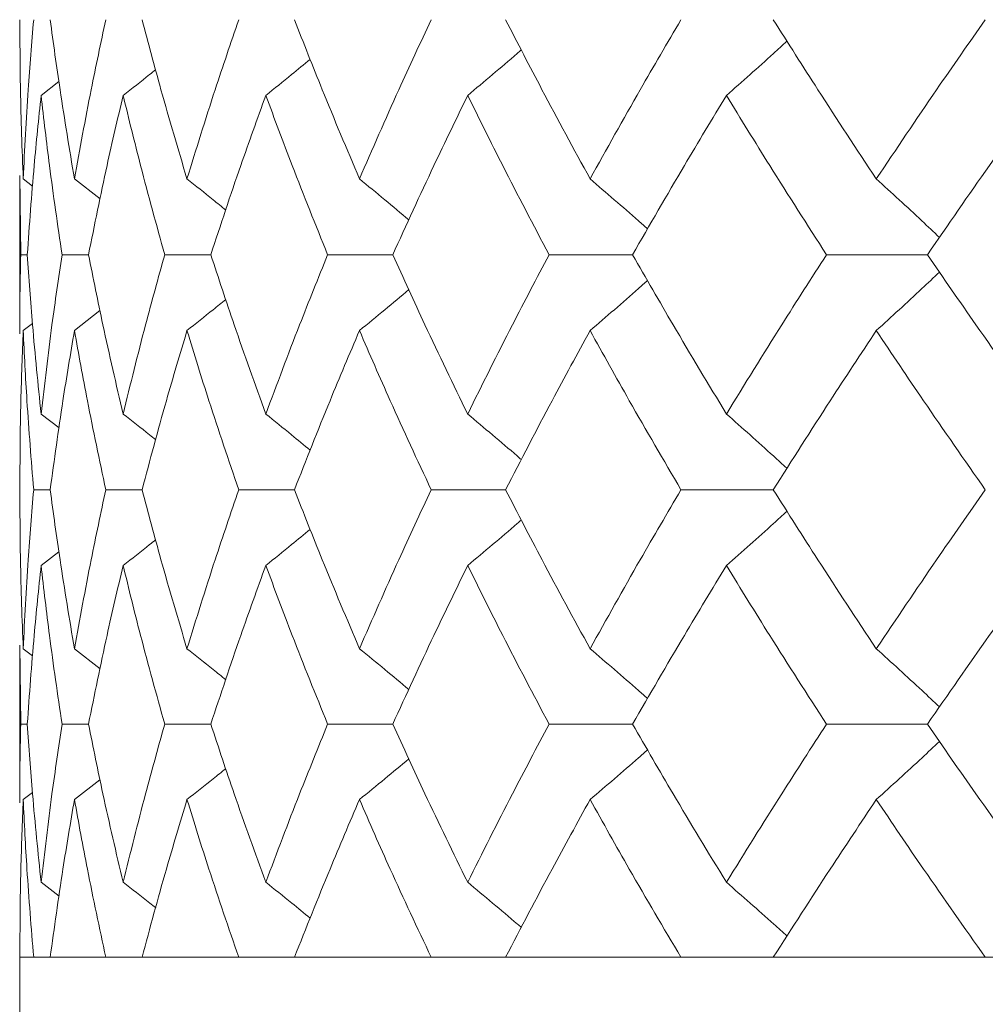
# Model space of a CAD drawing. Header units: inches. Extents: x -4.1 to 22.6, y -10.2 to 17.8.
# Tile 107 of 142: x 18.498 to 18.749, y -0.399 to -0.143. Entities that reach past the tile are written whole.
import ezdxf

# ---------------------------------------------------------------- set-up
doc = ezdxf.new("R2010")
doc.units = ezdxf.units.IN
doc.header["$MEASUREMENT"] = 0

msp = doc.modelspace()

# ---------------------------------------------------------------- linework, layer by layer
at = {"color": 7, "linetype": 'Continuous', "lineweight": 15}
for p, q in [((18.5037, -0.163), (18.50832, -0.15941)), ((18.49816, -0.18382), (18.49816, -0.22502)), ((18.49839, -0.20442), (18.49819, -0.18382)), ((18.49904, -0.1847), (18.50148, -0.18659)), ((18.51237, -0.1847), (18.51904, -0.18991)), ((18.5001, -0.20442), (18.49839, -0.20442)), ((18.51602, -0.20442), (18.50914, -0.20442)), ((18.54783, -0.20442), (18.53585, -0.20442)), ((18.59517, -0.20442), (18.57823, -0.20442)), ((18.65754, -0.20442), (18.63582, -0.20442)), ((18.73424, -0.20442), (18.70798, -0.20442)), ((18.51237, -0.22414), (18.519, -0.21896)), ((18.49904, -0.22414), (18.50143, -0.22229)), ((18.5037, -0.24584), (18.50836, -0.24946)), ((18.50606, -0.26554), (18.50176, -0.26554)), ((18.52996, -0.26554), (18.52051, -0.26554)), ((18.56959, -0.26554), (18.55511, -0.26554)), ((18.62452, -0.26554), (18.60516, -0.26554)), ((18.69415, -0.26554), (18.67012, -0.26554)), ((18.5037, -0.28523), (18.50832, -0.28165)), ((18.49816, -0.30599), (18.49816, -0.34696)), ((18.49839, -0.3265), (18.49819, -0.30599)), ((18.49904, -0.30687), (18.50148, -0.30875)), ((18.51237, -0.30687), (18.51904, -0.31206)), ((18.5001, -0.3265), (18.49839, -0.3265)), ((18.51602, -0.3265), (18.50914, -0.3265)), ((18.54783, -0.3265), (18.53585, -0.3265)), ((18.59517, -0.3265), (18.57823, -0.3265)), ((18.65754, -0.3265), (18.63582, -0.3265)), ((18.73424, -0.3265), (18.70798, -0.3265)), ((18.51237, -0.3461), (18.519, -0.34095)), ((18.49904, -0.3461), (18.50143, -0.34425)), ((18.5037, -0.36761), (18.50836, -0.3712)), ((18.49816, -0.38712), (18.49816, -0.56712)), ((18.49816, -0.38712), (21.43416, -0.38712)), ((18.50176, -0.38712), (18.49817, -0.38712)), ((18.52051, -0.38712), (18.50606, -0.38712)), ((18.55511, -0.38712), (18.52996, -0.38712)), ((18.60516, -0.38712), (18.56959, -0.38712)), ((18.67012, -0.38712), (18.62452, -0.38712)), ((18.74929, -0.38712), (18.69415, -0.38712))]:
    msp.add_line(p, q, dxfattribs=at)
for points, knots in [([(18.49904, -0.1847), (18.49875, -0.17696), (18.49824, -0.16316), (18.49819, -0.14936), (18.49817, -0.1433)], [0, 0, 0, 0, 0.560136, 1, 1, 1, 1]), ([(18.49904, -0.1847), (18.49942, -0.17696), (18.50011, -0.16316), (18.50125, -0.14936), (18.50176, -0.1433)], [0, 0, 0, 0, 0.5601361, 1, 1, 1, 1]), ([(18.51237, -0.1847), (18.51107, -0.17696), (18.50875, -0.16316), (18.50688, -0.14936), (18.50606, -0.1433)], [0, 0, 0, 0, 0.560136, 1, 1, 1, 1]), ([(18.51237, -0.1847), (18.51377, -0.17696), (18.51626, -0.16316), (18.51922, -0.14936), (18.52051, -0.1433)], [0, 0, 0, 0, 0.560136, 1, 1, 1, 1]), ([(18.54164, -0.1847), (18.53933, -0.17696), (18.53523, -0.16316), (18.53157, -0.14936), (18.52996, -0.1433)], [0, 0, 0, 0, 0.5601361, 1, 1, 1, 1]), ([(18.54164, -0.1847), (18.54403, -0.17696), (18.54831, -0.16316), (18.55303, -0.14936), (18.55511, -0.1433)], [0, 0, 0, 0, 0.560136, 1, 1, 1, 1]), ([(18.5865, -0.1847), (18.58323, -0.17696), (18.57738, -0.16316), (18.57197, -0.14936), (18.56959, -0.1433)], [0, 0, 0, 0, 0.560136, 1, 1, 1, 1]), ([(18.5865, -0.1847), (18.58987, -0.17696), (18.59588, -0.16316), (18.60233, -0.14936), (18.60516, -0.1433)], [0, 0, 0, 0, 0.560136, 1, 1, 1, 1]), ([(18.64649, -0.1847), (18.64228, -0.17696), (18.63475, -0.16316), (18.62764, -0.14936), (18.62452, -0.1433)], [0, 0, 0, 0, 0.5601361, 1, 1, 1, 1]), ([(18.64649, -0.1847), (18.65079, -0.17696), (18.65847, -0.16316), (18.66656, -0.14936), (18.67012, -0.1433)], [0, 0, 0, 0, 0.560136, 1, 1, 1, 1]), ([(18.72093, -0.1847), (18.71583, -0.17696), (18.70671, -0.16316), (18.69798, -0.14936), (18.69415, -0.1433)], [0, 0, 0, 0, 0.560136, 1, 1, 1, 1]), ([(18.72093, -0.1847), (18.72612, -0.17696), (18.73539, -0.16316), (18.74504, -0.14936), (18.74929, -0.1433)], [0, 0, 0, 0, 0.5601361, 1, 1, 1, 1]), ([(18.68195, -0.163), (18.684, -0.16119), (18.6881, -0.15758), (18.69335, -0.15288), (18.69654, -0.14996), (18.6977, -0.14889)], [0, 0, 0, 0, 0.387866, 0.775733, 1, 1, 1, 1]), ([(18.56215, -0.163), (18.56439, -0.16119), (18.56825, -0.15808), (18.57207, -0.15493), (18.57368, -0.15361)], [0, 0, 0, 0, 0.580604, 1, 1, 1, 1]), ([(18.61465, -0.163), (18.6168, -0.16119), (18.62111, -0.15757), (18.62576, -0.15363), (18.62825, -0.15147), (18.6286, -0.15116)], [0, 0, 0, 0, 0.461333, 0.922665, 1, 1, 1, 1]), ([(18.52503, -0.163), (18.52733, -0.1612), (18.53015, -0.15898), (18.53296, -0.15674), (18.53347, -0.15632)], [0, 0, 0, 0, 0.814996, 1, 1, 1, 1]), ([(18.5001, -0.20442), (18.50065, -0.19669), (18.50163, -0.18288), (18.50307, -0.16907), (18.5037, -0.163)], [0, 0, 0, 0, 0.560071, 1, 1, 1, 1]), ([(18.50914, -0.20442), (18.508, -0.19669), (18.50597, -0.18288), (18.50439, -0.16907), (18.5037, -0.163)], [0, 0, 0, 0, 0.560071, 1, 1, 1, 1]), ([(18.51602, -0.20442), (18.51758, -0.19669), (18.52036, -0.18288), (18.5236, -0.16907), (18.52503, -0.163)], [0, 0, 0, 0, 0.5600706, 1, 1, 1, 1]), ([(18.53585, -0.20442), (18.53371, -0.19669), (18.52989, -0.18288), (18.52651, -0.16907), (18.52503, -0.163)], [0, 0, 0, 0, 0.560071, 1, 1, 1, 1]), ([(18.54783, -0.20442), (18.55038, -0.19669), (18.55494, -0.18288), (18.55994, -0.16907), (18.56215, -0.163)], [0, 0, 0, 0, 0.560071, 1, 1, 1, 1]), ([(18.57823, -0.20442), (18.57511, -0.19669), (18.56954, -0.18288), (18.5644, -0.16907), (18.56215, -0.163)], [0, 0, 0, 0, 0.560071, 1, 1, 1, 1]), ([(18.59517, -0.20442), (18.59869, -0.19669), (18.60498, -0.18288), (18.61169, -0.16907), (18.61465, -0.163)], [0, 0, 0, 0, 0.560071, 1, 1, 1, 1]), ([(18.63582, -0.20442), (18.63175, -0.19669), (18.62449, -0.18288), (18.61765, -0.16907), (18.61465, -0.163)], [0, 0, 0, 0, 0.560071, 1, 1, 1, 1]), ([(18.65754, -0.20442), (18.66199, -0.19669), (18.66993, -0.18288), (18.67828, -0.16907), (18.68195, -0.163)], [0, 0, 0, 0, 0.560071, 1, 1, 1, 1]), ([(18.70798, -0.20442), (18.70302, -0.19669), (18.69415, -0.18288), (18.68568, -0.16907), (18.68195, -0.163)], [0, 0, 0, 0, 0.560071, 1, 1, 1, 1]), ([(18.73424, -0.20442), (18.73957, -0.19669), (18.74908, -0.18288), (18.75898, -0.16907), (18.76333, -0.163)], [0, 0, 0, 0, 0.5600706, 1, 1, 1, 1]), ([(18.54164, -0.1847), (18.54391, -0.1865), (18.54729, -0.18919), (18.55064, -0.19191), (18.55174, -0.1928)], [0, 0, 0, 0, 0.672904, 1, 1, 1, 1]), ([(18.5865, -0.1847), (18.58871, -0.1865), (18.593, -0.19003), (18.59727, -0.19361), (18.59935, -0.19536)], [0, 0, 0, 0, 0.511985, 1, 1, 1, 1]), ([(18.64649, -0.1847), (18.64859, -0.18651), (18.6528, -0.19012), (18.65778, -0.19446), (18.66065, -0.19701), (18.66143, -0.19771)], [0, 0, 0, 0, 0.42034, 0.840681, 1, 1, 1, 1]), ([(18.72093, -0.1847), (18.72292, -0.18651), (18.72689, -0.19012), (18.73237, -0.19519), (18.73585, -0.19848), (18.73737, -0.19992)], [0, 0, 0, 0, 0.360211, 0.720422, 1, 1, 1, 1]), ([(18.49819, -0.22502), (18.49818, -0.22423), (18.49811, -0.21736), (18.49826, -0.2105), (18.49839, -0.20442)], [0, 0, 0, 0, 0.115039, 1, 1, 1, 1]), ([(18.5037, -0.24584), (18.50291, -0.23811), (18.50149, -0.2243), (18.50053, -0.2105), (18.5001, -0.20442)], [0, 0, 0, 0, 0.559933, 1, 1, 1, 1]), ([(18.5037, -0.24584), (18.50459, -0.23811), (18.50619, -0.2243), (18.50824, -0.2105), (18.50914, -0.20442)], [0, 0, 0, 0, 0.559933, 1, 1, 1, 1]), ([(18.52503, -0.24584), (18.52323, -0.23811), (18.52, -0.2243), (18.51724, -0.2105), (18.51602, -0.20442)], [0, 0, 0, 0, 0.559933, 1, 1, 1, 1]), ([(18.52503, -0.24584), (18.52693, -0.23811), (18.53032, -0.2243), (18.53416, -0.2105), (18.53585, -0.20442)], [0, 0, 0, 0, 0.559933, 1, 1, 1, 1]), ([(18.56215, -0.24584), (18.55935, -0.23811), (18.55437, -0.2243), (18.54983, -0.2105), (18.54783, -0.20442)], [0, 0, 0, 0, 0.559933, 1, 1, 1, 1]), ([(18.56215, -0.24584), (18.56503, -0.23811), (18.57018, -0.2243), (18.57577, -0.2105), (18.57823, -0.20442)], [0, 0, 0, 0, 0.559933, 1, 1, 1, 1]), ([(18.61465, -0.24584), (18.6109, -0.23811), (18.6042, -0.2243), (18.59793, -0.2105), (18.59517, -0.20442)], [0, 0, 0, 0, 0.559933, 1, 1, 1, 1]), ([(18.61465, -0.24584), (18.61848, -0.23811), (18.62534, -0.2243), (18.63262, -0.2105), (18.63582, -0.20442)], [0, 0, 0, 0, 0.559933, 1, 1, 1, 1]), ([(18.68195, -0.24584), (18.67729, -0.23811), (18.66895, -0.2243), (18.66103, -0.2105), (18.65754, -0.20442)], [0, 0, 0, 0, 0.559933, 1, 1, 1, 1]), ([(18.68195, -0.24584), (18.6867, -0.23811), (18.69519, -0.2243), (18.70407, -0.2105), (18.70798, -0.20442)], [0, 0, 0, 0, 0.559933, 1, 1, 1, 1]), ([(18.76333, -0.24584), (18.7578, -0.23811), (18.74792, -0.2243), (18.73842, -0.2105), (18.73424, -0.20442)], [0, 0, 0, 0, 0.559933, 1, 1, 1, 1]), ([(18.72093, -0.22414), (18.72292, -0.22233), (18.72689, -0.21872), (18.73237, -0.21365), (18.73584, -0.21036), (18.73736, -0.20893)], [0, 0, 0, 0, 0.3603462, 0.7206924, 1, 1, 1, 1]), ([(18.64649, -0.22414), (18.64859, -0.22233), (18.6528, -0.21872), (18.65778, -0.21438), (18.66064, -0.21183), (18.66142, -0.21113)], [0, 0, 0, 0, 0.42064, 0.84128, 1, 1, 1, 1]), ([(18.5865, -0.22414), (18.58871, -0.22233), (18.593, -0.21881), (18.59726, -0.21524), (18.59933, -0.2135)], [0, 0, 0, 0, 0.5126399, 1, 1, 1, 1]), ([(18.54164, -0.22414), (18.54391, -0.22234), (18.54728, -0.21966), (18.55062, -0.21695), (18.55171, -0.21606)], [0, 0, 0, 0, 0.6744894, 1, 1, 1, 1]), ([(18.49817, -0.26554), (18.4982, -0.25782), (18.49827, -0.24402), (18.49881, -0.23022), (18.49904, -0.22414)], [0, 0, 0, 0, 0.559868, 1, 1, 1, 1]), ([(18.50176, -0.26554), (18.50113, -0.25782), (18.5, -0.24402), (18.49933, -0.23022), (18.49904, -0.22414)], [0, 0, 0, 0, 0.559868, 1, 1, 1, 1]), ([(18.50606, -0.26554), (18.50712, -0.25782), (18.509, -0.24402), (18.51134, -0.23022), (18.51237, -0.22414)], [0, 0, 0, 0, 0.559868, 1, 1, 1, 1]), ([(18.52051, -0.26554), (18.51887, -0.25782), (18.51594, -0.24402), (18.51346, -0.23022), (18.51237, -0.22414)], [0, 0, 0, 0, 0.559868, 1, 1, 1, 1]), ([(18.52996, -0.26554), (18.53201, -0.25782), (18.53569, -0.24402), (18.53982, -0.23022), (18.54164, -0.22414)], [0, 0, 0, 0, 0.559868, 1, 1, 1, 1]), ([(18.55511, -0.26554), (18.55247, -0.25782), (18.54777, -0.24402), (18.54351, -0.23022), (18.54164, -0.22414)], [0, 0, 0, 0, 0.559868, 1, 1, 1, 1]), ([(18.56959, -0.26554), (18.57263, -0.25782), (18.57806, -0.24402), (18.58392, -0.23022), (18.5865, -0.22414)], [0, 0, 0, 0, 0.5598675, 1, 1, 1, 1]), ([(18.60516, -0.26554), (18.60156, -0.25782), (18.59514, -0.24402), (18.58914, -0.23022), (18.5865, -0.22414)], [0, 0, 0, 0, 0.559868, 1, 1, 1, 1]), ([(18.62452, -0.26554), (18.6285, -0.25782), (18.63563, -0.24402), (18.64317, -0.23022), (18.64649, -0.22414)], [0, 0, 0, 0, 0.559868, 1, 1, 1, 1]), ([(18.67012, -0.26554), (18.6656, -0.25782), (18.65753, -0.24402), (18.64986, -0.23022), (18.64649, -0.22414)], [0, 0, 0, 0, 0.559868, 1, 1, 1, 1]), ([(18.69415, -0.26554), (18.69904, -0.25782), (18.70778, -0.24402), (18.71691, -0.23022), (18.72093, -0.22414)], [0, 0, 0, 0, 0.5598675, 1, 1, 1, 1]), ([(18.74929, -0.26554), (18.74389, -0.25782), (18.73425, -0.24402), (18.725, -0.23022), (18.72093, -0.22414)], [0, 0, 0, 0, 0.559868, 1, 1, 1, 1]), ([(18.52503, -0.24584), (18.52733, -0.24764), (18.53016, -0.24986), (18.53297, -0.25211), (18.5335, -0.25254)], [0, 0, 0, 0, 0.81232, 1, 1, 1, 1]), ([(18.56215, -0.24584), (18.56439, -0.24764), (18.56825, -0.25076), (18.57209, -0.25392), (18.5737, -0.25524)], [0, 0, 0, 0, 0.579624, 1, 1, 1, 1]), ([(18.61465, -0.24584), (18.6168, -0.24765), (18.62111, -0.25126), (18.62577, -0.25521), (18.62825, -0.25738), (18.62862, -0.25769)], [0, 0, 0, 0, 0.460902, 0.921804, 1, 1, 1, 1]), ([(18.68195, -0.24584), (18.684, -0.24765), (18.6881, -0.25126), (18.69335, -0.25597), (18.69654, -0.25889), (18.69771, -0.25996)], [0, 0, 0, 0, 0.38767, 0.775339, 1, 1, 1, 1]), ([(18.49904, -0.30687), (18.49875, -0.29916), (18.49824, -0.28539), (18.49819, -0.27161), (18.49817, -0.26554)], [0, 0, 0, 0, 0.55973, 1, 1, 1, 1]), ([(18.49904, -0.30687), (18.49942, -0.29916), (18.50011, -0.28539), (18.50125, -0.27161), (18.50176, -0.26554)], [0, 0, 0, 0, 0.55973, 1, 1, 1, 1]), ([(18.51237, -0.30687), (18.51107, -0.29916), (18.50875, -0.28539), (18.50688, -0.27161), (18.50606, -0.26554)], [0, 0, 0, 0, 0.55973, 1, 1, 1, 1]), ([(18.51237, -0.30687), (18.51377, -0.29916), (18.51627, -0.28539), (18.51922, -0.27161), (18.52051, -0.26554)], [0, 0, 0, 0, 0.55973, 1, 1, 1, 1]), ([(18.54164, -0.30687), (18.53933, -0.29916), (18.53522, -0.28539), (18.53157, -0.27161), (18.52996, -0.26554)], [0, 0, 0, 0, 0.55973, 1, 1, 1, 1]), ([(18.54164, -0.30687), (18.54403, -0.29916), (18.54831, -0.28539), (18.55303, -0.27161), (18.55511, -0.26554)], [0, 0, 0, 0, 0.55973, 1, 1, 1, 1]), ([(18.5865, -0.30687), (18.58323, -0.29916), (18.57738, -0.28539), (18.57197, -0.27161), (18.56959, -0.26554)], [0, 0, 0, 0, 0.55973, 1, 1, 1, 1]), ([(18.5865, -0.30687), (18.58987, -0.29916), (18.59588, -0.28539), (18.60232, -0.27161), (18.60516, -0.26554)], [0, 0, 0, 0, 0.55973, 1, 1, 1, 1]), ([(18.64649, -0.30687), (18.64228, -0.29916), (18.63475, -0.28539), (18.62764, -0.27161), (18.62452, -0.26554)], [0, 0, 0, 0, 0.55973, 1, 1, 1, 1]), ([(18.64649, -0.30687), (18.65079, -0.29916), (18.65847, -0.28539), (18.66656, -0.27161), (18.67012, -0.26554)], [0, 0, 0, 0, 0.55973, 1, 1, 1, 1]), ([(18.72093, -0.30687), (18.71583, -0.29916), (18.70671, -0.28539), (18.69799, -0.27161), (18.69415, -0.26554)], [0, 0, 0, 0, 0.55973, 1, 1, 1, 1]), ([(18.72093, -0.30687), (18.72612, -0.29916), (18.73539, -0.28539), (18.74504, -0.27161), (18.74929, -0.26554)], [0, 0, 0, 0, 0.55973, 1, 1, 1, 1]), ([(18.68195, -0.28523), (18.684, -0.28342), (18.6881, -0.27981), (18.69335, -0.27512), (18.69654, -0.2722), (18.69771, -0.27113)], [0, 0, 0, 0, 0.388001, 0.776003, 1, 1, 1, 1]), ([(18.61465, -0.28523), (18.6168, -0.28342), (18.62111, -0.27981), (18.62577, -0.27587), (18.62825, -0.27371), (18.6286, -0.2734)], [0, 0, 0, 0, 0.461504, 0.923007, 1, 1, 1, 1]), ([(18.56215, -0.28523), (18.56439, -0.28343), (18.56825, -0.28032), (18.57208, -0.27717), (18.57368, -0.27585)], [0, 0, 0, 0, 0.58084, 1, 1, 1, 1]), ([(18.52503, -0.28523), (18.52733, -0.28343), (18.53016, -0.28122), (18.53296, -0.27898), (18.53347, -0.27856)], [0, 0, 0, 0, 0.81537, 1, 1, 1, 1]), ([(18.5001, -0.3265), (18.50065, -0.3188), (18.50163, -0.30506), (18.50307, -0.29129), (18.5037, -0.28523)], [0, 0, 0, 0, 0.559665, 1, 1, 1, 1]), ([(18.50914, -0.3265), (18.508, -0.3188), (18.50597, -0.30506), (18.50439, -0.29129), (18.5037, -0.28523)], [0, 0, 0, 0, 0.5596645, 1, 1, 1, 1]), ([(18.51602, -0.3265), (18.51758, -0.3188), (18.52037, -0.30506), (18.5236, -0.29129), (18.52503, -0.28523)], [0, 0, 0, 0, 0.5596645, 1, 1, 1, 1]), ([(18.53585, -0.3265), (18.53371, -0.3188), (18.52988, -0.30506), (18.52651, -0.29129), (18.52503, -0.28523)], [0, 0, 0, 0, 0.559665, 1, 1, 1, 1]), ([(18.54783, -0.3265), (18.55038, -0.3188), (18.55494, -0.30506), (18.55994, -0.29129), (18.56215, -0.28523)], [0, 0, 0, 0, 0.559665, 1, 1, 1, 1]), ([(18.57823, -0.3265), (18.57511, -0.3188), (18.56954, -0.30506), (18.56441, -0.29129), (18.56215, -0.28523)], [0, 0, 0, 0, 0.5596645, 1, 1, 1, 1]), ([(18.59517, -0.3265), (18.59869, -0.3188), (18.60498, -0.30506), (18.61169, -0.29129), (18.61465, -0.28523)], [0, 0, 0, 0, 0.559665, 1, 1, 1, 1]), ([(18.63582, -0.3265), (18.63175, -0.3188), (18.62449, -0.30506), (18.61766, -0.29129), (18.61465, -0.28523)], [0, 0, 0, 0, 0.559665, 1, 1, 1, 1]), ([(18.65754, -0.3265), (18.66198, -0.3188), (18.66993, -0.30506), (18.67828, -0.29129), (18.68195, -0.28523)], [0, 0, 0, 0, 0.559665, 1, 1, 1, 1]), ([(18.70798, -0.3265), (18.70302, -0.3188), (18.69414, -0.30506), (18.68568, -0.29129), (18.68195, -0.28523)], [0, 0, 0, 0, 0.559665, 1, 1, 1, 1]), ([(18.73424, -0.3265), (18.73957, -0.3188), (18.74908, -0.30506), (18.75897, -0.29129), (18.76333, -0.28523)], [0, 0, 0, 0, 0.559665, 1, 1, 1, 1]), ([(18.54164, -0.30687), (18.54391, -0.30867), (18.54729, -0.31134), (18.55064, -0.31405), (18.55173, -0.31493)], [0, 0, 0, 0, 0.674052, 1, 1, 1, 1]), ([(18.5865, -0.30687), (18.58871, -0.30867), (18.59301, -0.31218), (18.59727, -0.31574), (18.59935, -0.31748)], [0, 0, 0, 0, 0.512874, 1, 1, 1, 1]), ([(18.64649, -0.30687), (18.6486, -0.30867), (18.65281, -0.31228), (18.65779, -0.3166), (18.66065, -0.31913), (18.66143, -0.31983)], [0, 0, 0, 0, 0.421083, 0.842166, 1, 1, 1, 1]), ([(18.72093, -0.30687), (18.72292, -0.30867), (18.7269, -0.31228), (18.73238, -0.31732), (18.73585, -0.32059), (18.73737, -0.32202)], [0, 0, 0, 0, 0.360851, 0.721702, 1, 1, 1, 1]), ([(18.49819, -0.34696), (18.49818, -0.34618), (18.4981, -0.33937), (18.49826, -0.33254), (18.49839, -0.3265)], [0, 0, 0, 0, 0.114506, 1, 1, 1, 1]), ([(18.5037, -0.36761), (18.50291, -0.35995), (18.50149, -0.34626), (18.50053, -0.33254), (18.5001, -0.3265)], [0, 0, 0, 0, 0.5595273, 1, 1, 1, 1]), ([(18.5037, -0.36761), (18.50459, -0.35995), (18.50619, -0.34626), (18.50824, -0.33254), (18.50914, -0.3265)], [0, 0, 0, 0, 0.5595273, 1, 1, 1, 1]), ([(18.52503, -0.36761), (18.52323, -0.35995), (18.52, -0.34626), (18.51724, -0.33254), (18.51602, -0.3265)], [0, 0, 0, 0, 0.559527, 1, 1, 1, 1]), ([(18.52503, -0.36761), (18.52693, -0.35995), (18.53032, -0.34626), (18.53416, -0.33254), (18.53585, -0.3265)], [0, 0, 0, 0, 0.559527, 1, 1, 1, 1]), ([(18.56215, -0.36761), (18.55935, -0.35995), (18.55437, -0.34626), (18.54983, -0.33254), (18.54783, -0.3265)], [0, 0, 0, 0, 0.559527, 1, 1, 1, 1]), ([(18.56215, -0.36761), (18.56503, -0.35995), (18.57018, -0.34626), (18.57577, -0.33254), (18.57823, -0.3265)], [0, 0, 0, 0, 0.559527, 1, 1, 1, 1]), ([(18.61465, -0.36761), (18.6109, -0.35995), (18.6042, -0.34626), (18.59793, -0.33254), (18.59517, -0.3265)], [0, 0, 0, 0, 0.559527, 1, 1, 1, 1]), ([(18.61465, -0.36761), (18.61848, -0.35995), (18.62534, -0.34626), (18.63262, -0.33254), (18.63582, -0.3265)], [0, 0, 0, 0, 0.559527, 1, 1, 1, 1]), ([(18.68195, -0.36761), (18.67729, -0.35995), (18.66895, -0.34626), (18.66103, -0.33254), (18.65754, -0.3265)], [0, 0, 0, 0, 0.559527, 1, 1, 1, 1]), ([(18.68195, -0.36761), (18.6867, -0.35995), (18.69519, -0.34626), (18.70407, -0.33254), (18.70798, -0.3265)], [0, 0, 0, 0, 0.559527, 1, 1, 1, 1]), ([(18.76333, -0.36761), (18.7578, -0.35995), (18.74791, -0.34626), (18.73842, -0.33254), (18.73424, -0.3265)], [0, 0, 0, 0, 0.559527, 1, 1, 1, 1]), ([(18.72093, -0.3461), (18.72292, -0.3443), (18.72691, -0.34069), (18.73239, -0.33566), (18.73585, -0.3324), (18.73736, -0.33098)], [0, 0, 0, 0, 0.361223, 0.722446, 1, 1, 1, 1]), ([(18.64649, -0.3461), (18.6486, -0.34429), (18.65282, -0.34069), (18.6578, -0.33639), (18.66065, -0.33386), (18.66142, -0.33317)], [0, 0, 0, 0, 0.421667, 0.843334, 1, 1, 1, 1]), ([(18.5865, -0.3461), (18.58871, -0.3443), (18.59301, -0.3408), (18.59726, -0.33725), (18.59933, -0.33552)], [0, 0, 0, 0, 0.5139, 1, 1, 1, 1]), ([(18.54164, -0.3461), (18.54391, -0.3443), (18.54729, -0.34164), (18.55063, -0.33894), (18.55171, -0.33807)], [0, 0, 0, 0, 0.676171, 1, 1, 1, 1]), ([(18.49817, -0.38712), (18.4982, -0.37948), (18.49827, -0.36582), (18.49881, -0.35213), (18.49904, -0.3461)], [0, 0, 0, 0, 0.559462, 1, 1, 1, 1]), ([(18.50176, -0.38712), (18.50113, -0.37948), (18.5, -0.36582), (18.49933, -0.35213), (18.49904, -0.3461)], [0, 0, 0, 0, 0.559462, 1, 1, 1, 1]), ([(18.50606, -0.38712), (18.50712, -0.37948), (18.509, -0.36582), (18.51134, -0.35213), (18.51237, -0.3461)], [0, 0, 0, 0, 0.559462, 1, 1, 1, 1]), ([(18.52051, -0.38712), (18.51887, -0.37948), (18.51594, -0.36582), (18.51346, -0.35213), (18.51237, -0.3461)], [0, 0, 0, 0, 0.559462, 1, 1, 1, 1]), ([(18.52996, -0.38712), (18.53201, -0.37948), (18.53569, -0.36582), (18.53982, -0.35213), (18.54164, -0.3461)], [0, 0, 0, 0, 0.559462, 1, 1, 1, 1]), ([(18.55511, -0.38712), (18.55247, -0.37948), (18.54777, -0.36582), (18.54351, -0.35213), (18.54164, -0.3461)], [0, 0, 0, 0, 0.559462, 1, 1, 1, 1]), ([(18.56959, -0.38712), (18.57263, -0.37948), (18.57806, -0.36582), (18.58392, -0.35213), (18.5865, -0.3461)], [0, 0, 0, 0, 0.559462, 1, 1, 1, 1]), ([(18.60516, -0.38712), (18.60156, -0.37948), (18.59513, -0.36582), (18.58914, -0.35213), (18.5865, -0.3461)], [0, 0, 0, 0, 0.559462, 1, 1, 1, 1]), ([(18.62452, -0.38712), (18.6285, -0.37948), (18.63563, -0.36582), (18.64317, -0.35213), (18.64649, -0.3461)], [0, 0, 0, 0, 0.559462, 1, 1, 1, 1]), ([(18.67012, -0.38712), (18.6656, -0.37948), (18.65752, -0.36582), (18.64986, -0.35213), (18.64649, -0.3461)], [0, 0, 0, 0, 0.559462, 1, 1, 1, 1]), ([(18.69415, -0.38712), (18.69904, -0.37948), (18.70778, -0.36582), (18.71691, -0.35213), (18.72093, -0.3461)], [0, 0, 0, 0, 0.559462, 1, 1, 1, 1]), ([(18.74929, -0.38712), (18.74389, -0.37948), (18.73425, -0.36582), (18.72501, -0.35213), (18.72093, -0.3461)], [0, 0, 0, 0, 0.559462, 1, 1, 1, 1]), ([(18.52503, -0.36761), (18.52734, -0.36941), (18.53017, -0.37161), (18.53298, -0.37383), (18.5335, -0.37425)], [0, 0, 0, 0, 0.81536, 1, 1, 1, 1]), ([(18.56215, -0.36761), (18.56439, -0.36941), (18.56826, -0.37249), (18.57209, -0.37562), (18.5737, -0.37693)], [0, 0, 0, 0, 0.581822, 1, 1, 1, 1]), ([(18.61465, -0.36761), (18.61681, -0.36941), (18.62113, -0.37301), (18.62579, -0.37692), (18.62827, -0.37905), (18.62861, -0.37935)], [0, 0, 0, 0, 0.462668, 0.925337, 1, 1, 1, 1]), ([(18.68195, -0.36761), (18.68401, -0.36941), (18.68812, -0.37301), (18.69337, -0.37766), (18.69656, -0.38055), (18.69771, -0.38159)], [0, 0, 0, 0, 0.389165, 0.778331, 1, 1, 1, 1])]:
    msp.add_open_spline(points, degree=3, knots=knots, dxfattribs=at)

doc.saveas('drawing.dxf')
